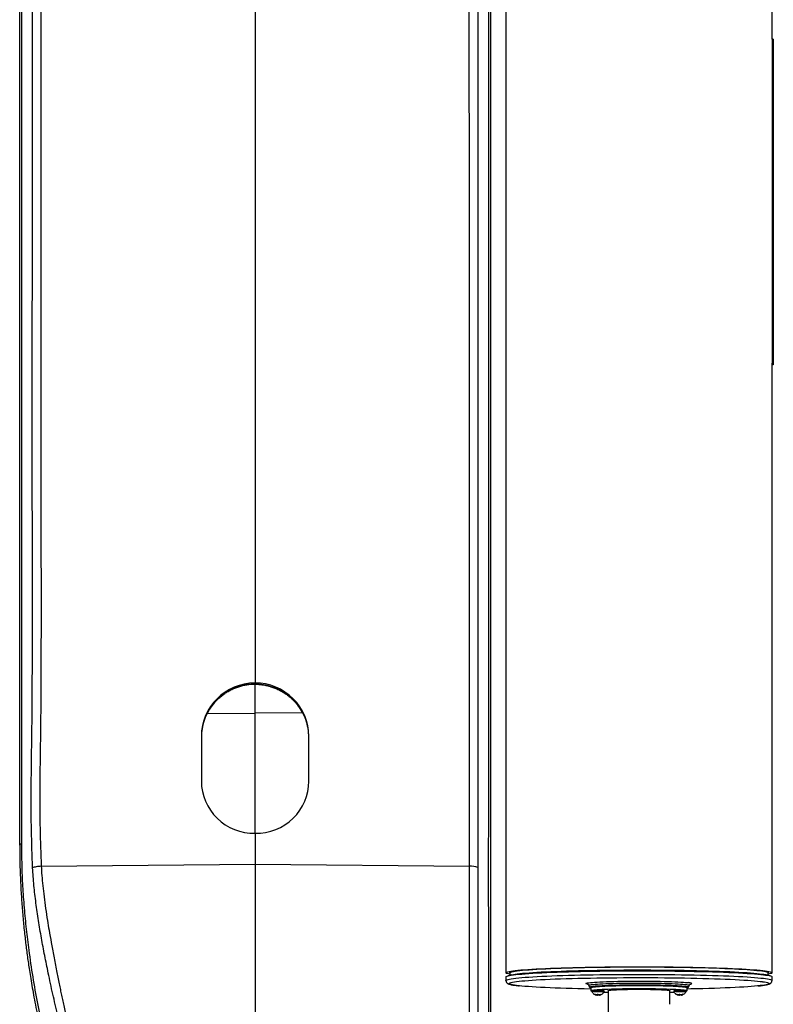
# Model space of a CAD drawing. Extents: x 0 to 8410, y 0 to 5940.
# Tile 39 of 161: x 893 to 1629, y 2950 to 3912. Entities that reach past the tile are written whole.
import ezdxf

# ---------------------------------------------------------------- set-up
doc = ezdxf.new("R2010")
doc.units = 0
doc.header["$LTSCALE"] = 10
doc.layers.get('0').update_dxf_attribs({"linetype": 'CONTINUOUS'})

msp = doc.modelspace()

# ---------------------------------------------------------------- linework, layer by layer
at = {"color": 7, "linetype": 'CONTINUOUS'}
for p, q in [((1367.648026, 4008.630564), (1367.648026, 2980.701496)), ((1627.648016, 3892.463734), (1627.648016, 4008.630564)), ((1122.648021, 3951.299002), (1122.648021, 3263.884594)), ((1628.648003, 3892.463734), (1627.648016, 3892.463734)), ((1627.648016, 3892.463734), (1627.648016, 3577.79174)), ((1628.648003, 3892.463734), (1628.648003, 3577.79174)), ((1628.848036, 3888.445904), (1628.648003, 3888.445904)), ((1628.848036, 3886.921694), (1628.648003, 3886.921694)), ((1628.848036, 3886.921694), (1628.848036, 3888.445904)), ((1628.848036, 3886.921694), (1628.848036, 3732.082893)), ((1628.873011, 3853.227426), (1628.848036, 3853.227426)), ((1628.848036, 3815.838625), (1628.873011, 3815.838625)), ((1628.873011, 3811.632921), (1628.848036, 3811.632921)), ((1628.848036, 3732.082893), (1628.648003, 3732.082893)), ((1628.848036, 3731.991817), (1628.648003, 3731.991817)), ((1628.848036, 3732.082893), (1628.848036, 3731.991817)), ((1628.848036, 3724.122812), (1628.848036, 3731.991817)), ((1628.848036, 3721.277286), (1628.848036, 3724.122812)), ((1628.848036, 3721.102287), (1628.648003, 3721.102287)), ((1628.848036, 3716.678907), (1628.648003, 3716.678907)), ((1628.848036, 3714.514067), (1628.648003, 3714.514067)), ((1628.848036, 3716.678907), (1628.848036, 3721.102287)), ((1628.848036, 3714.514067), (1628.848036, 3716.678907)), ((1628.848036, 3711.551716), (1628.848036, 3714.514067)), ((1628.848036, 3707.464983), (1628.648003, 3707.464983)), ((1628.848036, 3700.261165), (1628.648003, 3700.261165)), ((1628.848036, 3684.051563), (1628.848036, 3700.261165)), ((1628.848036, 3699.772646), (1628.873011, 3699.772646)), ((1628.848036, 3684.051563), (1628.648003, 3684.051563)), ((1628.848036, 3683.011343), (1628.848036, 3684.051563)), ((1628.848036, 3683.011343), (1628.648003, 3683.011343)), ((1628.848036, 3680.01013), (1628.648003, 3680.01013)), ((1628.873011, 3679.512073), (1628.648003, 3679.512073)), ((1628.848036, 3679.824163), (1628.848036, 3680.01013)), ((1628.848036, 3671.545793), (1628.648003, 3671.545793)), ((1628.848036, 3660.36277), (1628.648003, 3660.36277)), ((1628.873011, 3658.006956), (1628.648003, 3658.006956)), ((1628.848036, 3658.145239), (1628.848036, 3660.36277)), ((1628.848036, 3649.51091), (1628.648003, 3649.51091)), ((1628.848036, 3640.321066), (1628.648003, 3640.321066)), ((1628.648003, 3640.317013), (1628.873011, 3640.317013)), ((1628.848036, 3638.462593), (1628.648003, 3638.462593)), ((1628.848036, 3638.462593), (1628.848036, 3640.146067)), ((1628.848036, 3631.152441), (1628.848036, 3638.462593)), ((1628.848036, 3631.152441), (1628.648003, 3631.152441)), ((1628.848036, 3589.088966), (1628.848036, 3631.152441)), ((1628.848036, 3589.088966), (1628.648003, 3589.088966)), ((1628.848036, 3585.76112), (1628.848036, 3589.088966)), ((1628.648003, 3577.79174), (1627.648016, 3577.79174)), ((1627.648016, 3577.79174), (1627.648016, 3576.081087)), ((1628.848036, 3585.76112), (1628.648003, 3585.76112)), ((1628.848036, 3578.47028), (1628.648003, 3578.47028)), ((1628.648003, 3578.449537), (1628.873011, 3578.449537)), ((1628.648003, 3577.79174), (1628.648003, 3574.370672)), ((1627.648016, 2980.701496), (1627.648016, 3576.081087)), ((1628.648003, 3574.370672), (1627.648016, 3574.370672)), ((1122.648021, 3262.677361), (1122.648021, 3262.878825)), ((1122.648021, 3262.78608), (1122.648021, 3262.878825)), ((1122.648021, 3234.187891), (1122.648021, 3262.467791)), ((1122.648021, 3116.959264), (1122.648021, 3234.187891)), ((1070.148023, 3211.906483), (1070.148023, 3167.828848)), ((1175.148019, 3167.828848), (1175.148019, 3211.906483)), ((1122.648021, 3116.959264), (1122.648021, 3086.922337)), ((892.648017, 3105.402638), (892.762741, 3105.611731)), ((1122.648021, 3086.922337), (1122.648021, 2878.093054)), ((1367.648026, 2976.700832), (1367.648026, 2973.209311)), ((1373.244544, 2978.685905), (1369.549399, 2977.71125)), ((1371.398022, 2980.701496), (1371.398022, 2978.198816)), ((1625.746628, 2977.71125), (1622.051498, 2978.685905)), ((1623.898049, 2978.198816), (1623.898049, 2980.701496)), ((1627.648016, 2973.209311), (1627.648016, 2976.700832)), ((1448.599001, 2968.436171), (1449.389567, 2966.745784)), ((1450.64803, 2966.216614), (1450.64803, 2963.219692)), ((1451.648017, 2963.219692), (1451.648017, 2962.220718)), ((1463.648012, 2962.220718), (1463.648012, 2963.219692)), ((1467.64802, 2963.443925), (1467.64802, 2940.921952)), ((1527.648022, 2949.911048), (1527.648022, 2963.443925)), ((1531.64803, 2963.219692), (1531.64803, 2962.220718)), ((1543.648025, 2962.220718), (1543.648025, 2963.219692)), ((1544.648012, 2963.219692), (1544.648012, 2966.216614)), ((1545.906474, 2966.745784), (1546.697041, 2968.436171)), ((1455.382963, 2959.052135), (1455.382963, 2959.263255)), ((1459.913065, 2959.501316), (1459.913065, 2959.116151)), ((1535.382976, 2959.052135), (1535.382976, 2959.263255)), ((1539.913078, 2959.501316), (1539.913078, 2959.116151))]:
    msp.add_line(p, q, dxfattribs=at)
at = {"color": 8, "linetype": 'CONTINUOUS'}
for p, q in [((1628.848036, 3724.122812), (1628.648003, 3724.122812)), ((1628.848036, 3711.551716), (1628.648003, 3711.551716)), ((1075.994158, 3234.372188), (1122.648021, 3234.060337)), ((1169.131932, 3234.498669), (1122.648021, 3234.187891)), ((913.673004, 3084.71625), (1122.648021, 3086.922337)), ((1122.648021, 3086.922337), (1331.968596, 3084.712674)), ((1545.917442, 2966.792752), (1545.906474, 2966.745784)), ((1546.708187, 2968.483855), (1546.697279, 2968.436648))]:
    msp.add_line(p, q, dxfattribs=at)
at = {"color": 7, "linetype": 'CONTINUOUS', "flags": 128}
for points in [[(1367.648026, 2976.700832), (1367.691835, 2976.854731), (1368.042176, 2977.162172), (1368.741905, 2977.468421), (1369.789144, 2977.772643), (1371.181076, 2978.073885), (1372.913947, 2978.371431), (1374.983063, 2978.664448), (1377.382865, 2978.952219), (1380.106887, 2979.23391), (1383.147766, 2979.508807), (1386.497309, 2979.776074), (1390.146514, 2980.034997), (1394.085517, 2980.285098), (1398.303708, 2980.525424), (1402.789732, 2980.755498), (1407.53146, 2980.974604), (1412.516137, 2981.182148), (1417.730292, 2981.377651), (1423.159917, 2981.560518), (1428.790321, 2981.730391), (1434.606364, 2981.886556), (1440.592369, 2982.028891), (1446.732184, 2982.156684), (1453.009238, 2982.269933), (1459.406634, 2982.368042), (1465.907147, 2982.451011), (1472.493222, 2982.518365), (1479.147097, 2982.570102), (1485.850861, 2982.605984), (1492.586394, 2982.626011), (1499.335607, 2982.629945), (1506.08026, 2982.618024), (1512.802174, 2982.59001), (1519.483259, 2982.54626), (1526.105454, 2982.486655), (1532.650938, 2982.411434), (1539.102068, 2982.320954), (1545.441439, 2982.215216), (1551.651975, 2982.094576), (1557.716926, 2981.959512), (1563.619932, 2981.810142), (1569.345077, 2981.647064), (1574.876984, 2981.470754), (1580.200663, 2981.281449), (1585.301807, 2981.079866), (1590.166619, 2980.866362), (1594.782045, 2980.641772), (1599.135628, 2980.406453), (1603.215595, 2980.161239), (1607.010981, 2979.906608), (1610.511532, 2979.643394), (1613.707831, 2979.372193), (1616.591265, 2979.093839), (1619.154026, 2978.809048), (1621.38926, 2978.518535), (1623.290857, 2978.223135), (1624.85381, 2977.923681), (1626.073798, 2977.62077), (1626.947602, 2977.315595), (1627.472778, 2977.008631), (1627.648016, 2976.700832)], [(1371.398022, 2979.287555), (1370.104944, 2979.554107), (1368.971234, 2979.857613), (1368.184408, 2980.163385), (1367.746597, 2980.470588), (1367.658978, 2980.778505), (1367.921775, 2981.086065), (1368.534302, 2981.392671), (1369.494905, 2981.69749), (1370.800962, 2981.999447), (1372.449001, 2982.298066), (1374.434551, 2982.592275), (1376.752248, 2982.881476), (1379.395863, 2983.164718), (1382.358273, 2983.441402), (1385.631462, 2983.710577), (1389.206668, 2983.971764), (1393.074175, 2984.22413), (1397.223612, 2984.46696), (1401.643773, 2984.699537), (1406.322738, 2984.921505), (1411.247899, 2985.132028), (1416.405996, 2985.330631), (1421.78311, 2985.516717), (1427.364727, 2985.689809), (1433.135798, 2985.84943), (1439.080795, 2985.995223), (1445.183715, 2986.126711), (1451.428016, 2986.243655), (1457.796951, 2986.345579), (1464.273324, 2986.432363), (1470.83964, 2986.503651), (1477.478256, 2986.559321), (1484.171232, 2986.599137), (1490.900537, 2986.623098), (1497.648021, 2986.631085)], [(1371.398022, 2980.701496), (1371.44201, 2980.853488), (1371.793767, 2981.157114), (1372.496312, 2981.459429), (1373.547664, 2981.759598), (1374.944916, 2982.056906), (1376.684149, 2982.350399), (1378.760537, 2982.639243), (1381.168296, 2982.922723), (1383.900692, 2983.200003), (1386.950126, 2983.47037), (1390.308102, 2983.732988), (1393.965264, 2983.987142), (1397.91139, 2984.232117), (1402.135482, 2984.467317), (1406.625827, 2984.692027), (1411.369851, 2984.905531), (1416.354319, 2985.107352), (1421.565404, 2985.296895), (1426.988532, 2985.473682), (1432.608595, 2985.637118), (1438.409945, 2985.786726), (1444.376399, 2985.922267), (1450.491329, 2986.043264), (1456.737687, 2986.14936), (1463.098069, 2986.240198), (1469.554742, 2986.315657), (1476.089736, 2986.375501), (1482.684811, 2986.419489), (1489.32158, 2986.447503), (1495.981564, 2986.459543), (1502.646198, 2986.45549), (1509.296914, 2986.435463), (1515.915146, 2986.399462), (1522.482445, 2986.347486), (1528.980544, 2986.279895), (1535.391321, 2986.196687), (1541.696896, 2986.09822), (1547.879686, 2985.984613), (1553.922495, 2985.856344), (1559.808423, 2985.713651), (1565.521141, 2985.557129), (1571.044644, 2985.386898), (1576.363614, 2985.203673), (1581.463178, 2985.007932), (1586.329123, 2984.80015), (1590.947887, 2984.581043), (1595.306625, 2984.350969), (1599.393179, 2984.110882), (1603.196134, 2983.861138), (1606.704911, 2983.602692), (1609.909733, 2983.33614), (1612.801661, 2983.062198), (1615.372648, 2982.781698), (1617.615482, 2982.495477), (1619.523963, 2982.204129), (1621.092757, 2981.908609), (1622.317483, 2981.609871), (1623.194774, 2981.30839), (1623.722097, 2981.00536), (1623.898049, 2980.701496), (1623.898049, 2980.701496)], [(1373.244544, 2978.685905), (1373.547664, 2978.762676), (1374.944916, 2979.059984), (1376.684149, 2979.353477), (1378.760537, 2979.642321), (1381.168296, 2979.925801), (1383.900692, 2980.203201), (1386.950126, 2980.473449), (1390.308102, 2980.736067), (1393.965264, 2980.990221), (1397.91139, 2981.235315), (1402.135482, 2981.470396), (1406.625827, 2981.695105), (1411.369851, 2981.908609), (1416.354319, 2982.110431), (1421.565404, 2982.300093), (1426.988532, 2982.476761), (1432.608595, 2982.640197), (1438.409945, 2982.789924), (1444.376399, 2982.925464), (1450.491329, 2983.046343), (1456.737687, 2983.152439), (1463.098069, 2983.243396), (1469.554742, 2983.318736), (1476.089736, 2983.378579), (1482.684811, 2983.422567), (1489.32158, 2983.450581), (1495.981564, 2983.462622), (1502.646198, 2983.458688), (1509.296914, 2983.43866), (1515.915146, 2983.40254), (1522.482445, 2983.350684), (1528.980544, 2983.282973), (1535.391321, 2983.199765), (1541.696896, 2983.101298), (1547.879686, 2982.987692), (1553.922495, 2982.859423), (1559.808423, 2982.716848), (1565.521141, 2982.560207), (1571.044644, 2982.390096), (1576.363614, 2982.206871), (1581.463178, 2982.011129), (1586.329123, 2981.803347), (1590.947887, 2981.584122), (1595.306625, 2981.354167), (1599.393179, 2981.11396), (1603.196134, 2980.864336), (1606.704911, 2980.605771), (1609.909733, 2980.339219), (1612.801661, 2980.065276), (1615.372648, 2979.784777), (1617.615482, 2979.498555), (1619.523963, 2979.207208), (1621.092757, 2978.911807), (1622.051498, 2978.685905)], [(1497.648021, 2986.631085), (1504.395505, 2986.623098), (1511.12481, 2986.599137), (1517.817786, 2986.559321), (1524.456402, 2986.503651), (1531.022718, 2986.432363), (1537.49909, 2986.345579), (1543.868025, 2986.243655), (1550.112327, 2986.126711), (1556.215247, 2985.995223), (1562.160244, 2985.84943), (1567.931315, 2985.689809), (1573.512932, 2985.516717), (1578.890046, 2985.330631), (1584.048142, 2985.132028), (1588.973304, 2984.921505), (1593.652269, 2984.699537), (1598.07243, 2984.46696), (1602.221867, 2984.22413), (1606.089374, 2983.971764), (1609.66458, 2983.710577), (1612.937769, 2983.441402), (1615.900179, 2983.164718), (1618.543794, 2982.881476), (1620.861491, 2982.592275), (1622.847041, 2982.298066), (1624.49505, 2981.999447), (1625.801166, 2981.69749), (1626.761755, 2981.392671), (1627.374252, 2981.086065), (1627.637049, 2980.778505), (1627.54943, 2980.470588), (1627.111634, 2980.163385), (1626.324793, 2979.857613), (1625.191113, 2979.554107), (1623.898049, 2979.287555)], [(1377.915611, 2972.143938), (1378.054281, 2972.1617), (1380.476346, 2972.446849), (1383.224984, 2972.725798), (1386.292537, 2972.997715), (1389.670452, 2973.261883), (1393.34931, 2973.517587), (1397.31889, 2973.763992), (1401.568105, 2974.000623), (1406.085094, 2974.226643), (1410.85728, 2974.441459), (1415.871402, 2974.644472), (1421.113422, 2974.835088), (1426.568767, 2975.012948), (1432.222208, 2975.177337), (1438.058039, 2975.327899), (1444.059929, 2975.464274), (1450.211188, 2975.585868), (1456.49465, 2975.692679), (1462.892821, 2975.783994), (1469.387849, 2975.85993), (1475.961676, 2975.920131), (1482.595911, 2975.964357), (1489.272138, 2975.99261), (1495.97167, 2976.00465), (1502.675881, 2976.000597), (1509.366115, 2975.98045), (1516.023656, 2975.944211), (1522.629967, 2975.891997), (1529.166689, 2975.823929), (1535.615524, 2975.740244), (1541.958561, 2975.641181), (1548.178097, 2975.526978), (1554.256787, 2975.397875), (1560.177704, 2975.254347), (1565.924337, 2975.096871), (1571.480682, 2974.925687), (1576.831212, 2974.741389), (1581.961086, 2974.544455), (1586.855938, 2974.335481), (1591.50215, 2974.114944), (1595.886787, 2973.883559), (1599.9976, 2973.642041), (1603.823146, 2973.390867), (1607.352784, 2973.130872), (1610.57665, 2972.862651), (1613.485744, 2972.587158), (1616.071989, 2972.30499), (1618.159016, 2972.040345)], [(1451.366802, 2971.271445), (1452.1104, 2971.336414), (1454.30099, 2971.504142), (1456.787696, 2971.663048), (1459.55353, 2971.81194), (1462.579569, 2971.949984), (1465.845158, 2972.076108), (1469.328006, 2972.189595), (1473.004302, 2972.289492), (1476.84892, 2972.375204), (1480.835637, 2972.446133), (1484.937211, 2972.501923), (1489.1256, 2972.541978), (1493.372192, 2972.566058), (1497.648021, 2972.574164), (1501.923849, 2972.566058), (1506.170442, 2972.541978), (1510.358831, 2972.501923), (1514.460405, 2972.446133), (1518.447121, 2972.375204), (1522.29174, 2972.289492), (1525.968035, 2972.189595), (1529.450884, 2972.076108), (1532.716473, 2971.949984), (1535.742512, 2971.81194), (1538.508346, 2971.663048), (1540.995052, 2971.504142), (1543.185642, 2971.336414), (1545.065155, 2971.161057), (1546.072175, 2971.048643)], [(1450.64803, 2964.830925), (1450.211188, 2964.838912), (1444.059929, 2964.960505), (1438.058039, 2965.096881), (1432.222208, 2965.247442), (1426.568767, 2965.411832), (1421.113422, 2965.589692), (1415.871402, 2965.780308), (1410.85728, 2965.983321), (1406.085094, 2966.198136), (1401.568105, 2966.424157), (1397.31889, 2966.660787), (1393.34931, 2966.907193), (1389.670452, 2967.162897), (1386.292537, 2967.427065), (1383.224984, 2967.698981), (1380.966684, 2967.92524)], [(1450.562825, 2966.450383), (1450.678816, 2966.494729), (1451.376905, 2966.677834), (1452.417543, 2966.857602), (1453.793069, 2967.032601), (1455.493292, 2967.201521), (1457.505604, 2967.363169), (1459.815135, 2967.516233), (1462.404748, 2967.65988), (1465.255281, 2967.79268), (1468.345632, 2967.913796), (1471.652945, 2968.022515), (1475.152721, 2968.117763), (1478.819033, 2968.198826), (1482.62476, 2968.265344), (1486.541709, 2968.316724), (1490.540882, 2968.352486), (1494.592687, 2968.372394), (1498.667081, 2968.376448), (1502.733966, 2968.364407), (1506.76318, 2968.336512), (1510.724922, 2968.293001), (1514.589836, 2968.233992), (1518.329313, 2968.160083), (1521.915665, 2968.071749), (1525.322368, 2967.969825), (1528.524181, 2967.854788), (1531.497379, 2967.727591), (1534.219971, 2967.589309), (1536.671808, 2967.440893), (1538.834711, 2967.283298), (1540.692707, 2967.117836), (1542.231997, 2966.945698), (1543.441226, 2966.768195), (1544.311395, 2966.586639), (1544.736704, 2966.448953)], [(1450.64803, 2966.216614), (1450.826874, 2966.403415), (1451.362064, 2966.588785), (1452.249517, 2966.771414), (1453.482469, 2966.949751), (1455.051561, 2967.122604), (1456.944814, 2967.288424), (1459.147861, 2967.446138), (1461.643925, 2967.594554), (1464.413991, 2967.732479), (1467.436989, 2967.858841), (1470.689943, 2967.972686), (1474.148025, 2968.073179), (1477.784952, 2968.159487), (1481.573065, 2968.231012), (1485.483518, 2968.287279), (1489.486565, 2968.32781), (1493.551692, 2968.352248), (1497.648021, 2968.360354), (1501.74435, 2968.352248), (1505.809476, 2968.32781), (1509.812524, 2968.287279), (1513.722976, 2968.231012), (1517.51109, 2968.159487), (1521.148016, 2968.073179), (1524.606099, 2967.972686), (1527.859052, 2967.858841), (1530.882051, 2967.732479), (1533.652117, 2967.594554), (1536.148181, 2967.446138), (1538.351228, 2967.288424), (1540.24448, 2967.122604), (1541.813573, 2966.949751), (1543.046524, 2966.771414), (1543.933978, 2966.588785), (1544.469168, 2966.403415), (1544.648012, 2966.216614)], [(1450.64803, 2963.219692), (1450.826874, 2963.406493), (1451.362064, 2963.591983), (1452.249517, 2963.774492), (1453.482469, 2963.952948), (1455.051561, 2964.125683), (1456.944814, 2964.291622), (1459.147861, 2964.449336), (1461.643925, 2964.597632), (1464.413991, 2964.735557), (1467.436989, 2964.861919), (1470.689943, 2964.975764), (1474.148025, 2965.076258), (1477.784952, 2965.162565), (1481.573065, 2965.23421), (1485.483518, 2965.290477), (1489.486565, 2965.330889), (1493.551692, 2965.355326), (1497.648021, 2965.363433), (1501.74435, 2965.355326), (1505.809476, 2965.330889), (1509.812524, 2965.290477), (1513.722976, 2965.23421), (1517.51109, 2965.162565), (1521.148016, 2965.076258), (1524.606099, 2964.975764), (1527.859052, 2964.861919), (1530.882051, 2964.735557), (1533.652117, 2964.597632), (1536.148181, 2964.449336), (1538.351228, 2964.291622), (1540.24448, 2964.125683), (1541.813573, 2963.952948), (1543.046524, 2963.774492), (1543.933978, 2963.591983), (1544.469168, 2963.406493), (1544.648012, 2963.219692), (1544.469168, 2963.032891), (1543.933978, 2962.847401), (1543.679585, 2962.786724)], [(1453.922977, 2962.435295), (1455.209752, 2962.470819), (1456.649741, 2962.490608), (1458.152434, 2962.493469), (1459.623446, 2962.479164), (1460.970333, 2962.448646), (1462.108453, 2962.403824), (1462.966343, 2962.347438), (1463.490029, 2962.283065), (1463.646641, 2962.214877), (1463.646015, 2962.213685)], [(1467.248013, 2963.219692), (1467.426231, 2963.369657), (1467.958769, 2963.517715), (1468.839368, 2963.662435), (1470.057716, 2963.80191), (1471.599569, 2963.93459), (1473.446807, 2964.058806), (1475.577762, 2964.173247), (1477.967491, 2964.276482), (1480.58792, 2964.36732), (1483.408412, 2964.444806), (1486.395826, 2964.507868), (1489.515146, 2964.55579), (1492.729863, 2964.588096), (1496.002188, 2964.604308), (1499.293854, 2964.604308), (1502.566179, 2964.588096), (1505.780896, 2964.55579), (1508.900216, 2964.507868), (1511.88763, 2964.444806), (1514.708122, 2964.36732), (1517.328551, 2964.276482), (1519.71828, 2964.173247), (1521.849235, 2964.058806), (1523.696473, 2963.93459), (1525.238325, 2963.80191), (1526.456674, 2963.662435), (1527.337273, 2963.517715), (1527.869811, 2963.369657), (1528.048029, 2963.219692), (1527.869811, 2963.069727), (1527.648022, 2962.995459)], [(1467.64802, 2962.995459), (1467.426231, 2963.069727), (1467.248013, 2963.219692)], [(1533.92299, 2962.435295), (1535.209765, 2962.470819), (1536.649724, 2962.490608), (1538.152447, 2962.493469), (1539.623459, 2962.479164), (1540.970346, 2962.448646), (1542.108467, 2962.403824), (1542.966326, 2962.347438), (1543.490043, 2962.283065), (1543.646654, 2962.214877), (1543.646028, 2962.213685)], [(1613.945504, 2967.884828), (1613.485744, 2967.837622), (1610.57665, 2967.562129), (1607.352784, 2967.293908), (1603.823146, 2967.033913), (1599.9976, 2966.782739), (1595.886787, 2966.541221), (1591.50215, 2966.309835), (1586.855938, 2966.089298), (1581.961086, 2965.880324), (1576.831212, 2965.68339), (1571.480682, 2965.499093), (1565.924337, 2965.327908), (1560.177704, 2965.170433), (1554.256787, 2965.026905), (1548.178097, 2964.89792), (1544.648012, 2964.830925)]]:
    msp.add_lwpolyline(points, dxfattribs=at)
at = {"color": 8, "linetype": 'CONTINUOUS', "flags": 128}
for points in [[(1367.648026, 2973.209669), (1367.691835, 2973.363211), (1368.042176, 2973.670651), (1368.741905, 2973.9769), (1369.789144, 2974.281003), (1371.181076, 2974.582245), (1372.913947, 2974.879791), (1374.983063, 2975.172927), (1377.382865, 2975.460698), (1380.106887, 2975.74239), (1383.147766, 2976.017167), (1386.497309, 2976.284553), (1390.146514, 2976.543476), (1394.085517, 2976.793458), (1398.303708, 2977.033903), (1402.789732, 2977.263858), (1407.53146, 2977.482964), (1412.516137, 2977.690627), (1417.730292, 2977.88613), (1423.159917, 2978.068997), (1428.790321, 2978.238751), (1434.606364, 2978.395035), (1440.592369, 2978.537251), (1446.732184, 2978.665163), (1453.009238, 2978.778412), (1459.406634, 2978.876521), (1465.907147, 2978.959491), (1472.493222, 2979.026844), (1479.147097, 2979.078581), (1485.850861, 2979.114463), (1492.586394, 2979.134371), (1499.335607, 2979.138424), (1506.08026, 2979.126384), (1512.802174, 2979.098489), (1519.483259, 2979.05462), (1526.105454, 2978.995134), (1532.650938, 2978.919913), (1539.102068, 2978.829314), (1545.441439, 2978.723575), (1551.651975, 2978.603055), (1557.716926, 2978.467872), (1563.619932, 2978.318621), (1569.345077, 2978.155543), (1574.876984, 2977.979113), (1580.200663, 2977.789928), (1585.301807, 2977.588226), (1590.166619, 2977.374842), (1594.782045, 2977.150251), (1599.135628, 2976.914932), (1603.215595, 2976.669719), (1607.010981, 2976.415088), (1610.511532, 2976.151873), (1613.707831, 2975.880672), (1616.591265, 2975.602319), (1619.154026, 2975.317528), (1621.38926, 2975.027015), (1623.290857, 2974.731614), (1624.85381, 2974.432041), (1626.073798, 2974.129249), (1626.947602, 2973.823954), (1627.472778, 2973.516991), (1627.648016, 2973.209311)], [(1380.966684, 2967.92524), (1380.476346, 2967.977931), (1378.054281, 2968.263079), (1375.965556, 2968.553712), (1374.215981, 2968.848993), (1372.810444, 2969.14797), (1371.752834, 2969.449927), (1371.046116, 2969.754149), (1370.692273, 2970.059444), (1370.692273, 2970.365335), (1371.046116, 2970.67075), (1371.752834, 2970.974852), (1372.810444, 2971.27681), (1374.215981, 2971.575906), (1375.965556, 2971.871068), (1377.915611, 2972.143938)], [(1618.159016, 2972.040345), (1618.328174, 2972.01698), (1620.24798, 2971.723964), (1621.826103, 2971.426775), (1623.058101, 2971.126129), (1623.940548, 2970.82298), (1624.471029, 2970.518162), (1624.647995, 2970.21239)], [(1447.679361, 2969.593455), (1447.454175, 2969.632675), (1446.57596, 2969.823648), (1446.046611, 2970.017363), (1445.869764, 2970.21239), (1446.046611, 2970.407416), (1446.57596, 2970.601131), (1447.454175, 2970.792224), (1448.675265, 2970.979263), (1450.230887, 2971.161057), (1451.366802, 2971.271445)], [(1448.598286, 2968.437721), (1448.587855, 2968.483855), (1448.764583, 2968.673636), (1449.293544, 2968.861987), (1450.170865, 2969.047715), (1451.390287, 2969.229271), (1452.942988, 2969.405581), (1454.817792, 2969.575216), (1457.0012, 2969.736983), (1459.477445, 2969.88969), (1462.228736, 2970.032265), (1465.235194, 2970.163633), (1468.475213, 2970.282962), (1471.925428, 2970.389416), (1475.560954, 2970.482041), (1479.355624, 2970.560242), (1483.28208, 2970.623543), (1487.312069, 2970.671346), (1491.416504, 2970.703532), (1495.565852, 2970.719625), (1499.73019, 2970.719625), (1503.879537, 2970.703532), (1507.983973, 2970.671346), (1512.013962, 2970.623543), (1515.940418, 2970.560242), (1519.735088, 2970.482041), (1523.370614, 2970.389416), (1526.820829, 2970.282962), (1530.060848, 2970.163633), (1533.067306, 2970.032265), (1535.818597, 2969.88969), (1538.294842, 2969.736983), (1540.47825, 2969.575216), (1542.353054, 2969.405581), (1543.905755, 2969.229271), (1545.125177, 2969.047715), (1546.002498, 2968.861987), (1546.531459, 2968.673636), (1546.708187, 2968.483855), (1546.708187, 2968.483855)], [(1449.389567, 2966.745784), (1449.423304, 2966.887523), (1449.780335, 2967.076232), (1450.491776, 2967.262914), (1451.552322, 2967.446019), (1452.954163, 2967.624356), (1454.6869, 2967.796494), (1456.737717, 2967.961242), (1459.091415, 2968.117287), (1461.73056, 2968.263676), (1464.635631, 2968.398978), (1467.78511, 2968.522479), (1471.155693, 2968.633224), (1474.722406, 2968.730261), (1478.458872, 2968.812992), (1482.337376, 2968.880703), (1486.329248, 2968.933036), (1490.404924, 2968.969514), (1494.534244, 2968.989899), (1498.686602, 2968.993952), (1502.831271, 2968.981673), (1506.937554, 2968.953301), (1510.975053, 2968.908836), (1514.913907, 2968.848755), (1518.724909, 2968.773414), (1522.379895, 2968.683531), (1525.851747, 2968.579461), (1529.114803, 2968.462278), (1532.144895, 2968.332698), (1534.91958, 2968.191792), (1537.418296, 2968.040397), (1539.622595, 2967.879941), (1541.516116, 2967.71126), (1543.08485, 2967.535903), (1544.317206, 2967.354943), (1545.204034, 2967.16993), (1545.738747, 2966.982056), (1545.917442, 2966.792752), (1545.917442, 2966.792752)], [(1450.64803, 2965.949466), (1450.328489, 2966.12363), (1450.328489, 2966.309478), (1450.562825, 2966.450383)], [(1545.011421, 2966.216614), (1544.836094, 2966.030886), (1544.648012, 2965.949466)], [(1544.736704, 2966.448953), (1544.836094, 2966.402222), (1545.011421, 2966.216614)], [(1624.647995, 2970.21239), (1624.471029, 2969.906737), (1623.940548, 2969.6018), (1623.058101, 2969.298651), (1621.826103, 2968.998005), (1620.24798, 2968.700816), (1618.328174, 2968.4078), (1616.071989, 2968.11979), (1613.945504, 2967.884828)]]:
    msp.add_lwpolyline(points, dxfattribs=at)
at = {"color": 8, "linetype": 'CONTINUOUS'}
for centre, radius, start, end in [((1332.626914, 3057.238215), 27.482345, 73.73748151, 91.372607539), ((1546.179032, 2964.33267), 6.716823, 61.089049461, 90.911544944), ((1548.11222, 2971.607421), 1.916471, 271.134718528, 313.287968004)]:
    msp.add_arc(centre, radius, start, end, dxfattribs=at)
at = {"color": 7, "linetype": 'CONTINUOUS'}
for centre, radius, start, end in [((1451.8006, 2964.465783), 1.697398, 227.23275746, 265.991084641), ((1453.478296, 2955.981875), 7.465649, 86.585228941, 104.191289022), ((1453.442202, 2955.599177), 6.853004, 85.977087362, 105.16019331), ((1457.564001, 2907.966521), 55.587121, 83.716388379, 93.755631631), ((1533.478268, 2955.982311), 7.465216, 86.584714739, 104.191803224), ((1533.442177, 2955.599568), 6.852616, 85.976540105, 105.160740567), ((1537.564005, 2907.966122), 55.587519, 83.716424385, 93.755595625), ((1482.53201, 3358.600371), 397.309783, 267.228119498, 267.853087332), ((1512.949898, 3354.018789), 392.724454, 272.144855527, 272.791081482)]:
    msp.add_arc(centre, radius, start, end, dxfattribs=at)
for centre, major_axis, ratio, start_param, end_param in [((1122.648021, 3212.46071), (51.055457, 12.518987), 0.9769730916, 1.3356698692, 2.9064661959), ((1122.648021, 3212.46071), (51.055457, -12.518987), 0.9769730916, 0.2351264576, 1.8059227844), ((1122.648021, 3211.454921), (50.817292, 13.50261), 0.9765020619, 2.5692206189, 2.8877254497), ((1122.648021, 3211.253486), (50.817292, -13.50261), 0.9765020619, 0.2538672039, 0.5989243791), ((1122.648021, 3168.383118), (51.055457, 12.518987), 0.9769730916, 2.9064661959, 4.4772625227), ((1122.648021, 3168.383118), (51.055457, -12.518987), 0.9769730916, 4.947515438, 6.5183117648)]:
    msp.add_ellipse(centre, major_axis=major_axis, ratio=ratio, start_param=start_param, end_param=end_param, dxfattribs=at)
at = {"color": 8, "linetype": 'CONTINUOUS'}
for centre, major_axis, start_param, end_param in [((1122.648021, 3211.454921), (50.817292, 13.50261), 1.3169291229, 2.5692206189), ((1122.648021, 3211.253486), (50.817292, -13.50261), 0.5989243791, 1.8246635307)]:
    msp.add_ellipse(centre, major_axis=major_axis, ratio=0.9765020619, start_param=start_param, end_param=end_param, dxfattribs=at)
for points, knots in [([(1350.825762, 2859.31008), (1350.826807, 2867.106315), (1350.828896, 2882.699158), (1350.823327, 2906.166514), (1350.822072, 2929.788759), (1350.822933, 2953.604223), (1350.820357, 2977.580019), (1350.814499, 3001.699343), (1350.806116, 3025.829862), (1350.797953, 3049.239561), (1350.788871, 3071.883711), (1350.789186, 3097.761128), (1350.809894, 3127.735878), (1350.829231, 3173.348278), (1350.826697, 3296.994022), (1350.802372, 3588.472302), (1350.898256, 3858.618264), (1350.816524, 4054.903465), (1350.802493, 4077.285764), (1350.816924, 4103.40535), (1350.835513, 4119.073621), (1350.823442, 4131.171026), (1350.816049, 4139.59438), (1350.823914, 4145.098009), (1350.817138, 4151.127716), (1350.820585, 4157.556093), (1350.81836, 4163.718941), (1350.820201, 4169.498999), (1350.820402, 4174.869014), (1350.819584, 4179.791716), (1350.819255, 4184.273292), (1350.819252, 4188.234238), (1350.819237, 4191.657699), (1350.819029, 4194.526787), (1350.819074, 4196.828826), (1350.819464, 4198.527966), (1350.820329, 4199.561674), (1350.820281, 4200.022882), (1350.819964, 4199.943326), (1350.819906, 4199.92881)], [0, 0, 0, 0, 0.0167387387, 0.0334782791, 0.0502462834, 0.0670475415, 0.0840713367, 0.1011256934, 0.1182732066, 0.1354519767, 0.1512015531, 0.1669756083, 0.1916529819, 0.2163325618, 0.2656918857, 0.459753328, 0.8478762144, 0.8512297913, 0.8851309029, 0.8964337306, 0.9077364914, 0.9190348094, 0.9226619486, 0.9263035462, 0.9314308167, 0.9365957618, 0.9417969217, 0.947036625, 0.9521644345, 0.9573284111, 0.9625294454, 0.9677685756, 0.9729072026, 0.9780817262, 0.983293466, 0.9885441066, 0.9936772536, 0.9988463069, 1, 1, 1, 1]), ([(894.419154, 4168.156435), (894.397858, 4165.956202), (894.355259, 4161.554989), (894.324935, 4154.196428), (894.378859, 4146.207519), (894.432399, 4137.600004), (894.485359, 4128.801241), (894.514159, 4107.850317), (894.465513, 4074.754897), (894.470538, 3984.497688), (894.466981, 3854.787159), (894.471383, 3630.917586), (894.453612, 3433.699262), (894.483106, 3257.670356), (894.451207, 3182.315916), (894.480476, 3132.157831), (894.476391, 3115.417472), (894.474348, 3107.047369)], [0, 0, 0, 0, 0.0076314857, 0.0152655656, 0.0235965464, 0.0319601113, 0.0403543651, 0.0487273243, 0.0910992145, 0.1334714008, 0.3029077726, 0.4566858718, 0.7642419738, 0.8585367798, 0.952831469, 0.9764159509, 1, 1, 1, 1]), ([(905.274873, 3083.212663), (904.827774, 3095.401396), (903.933507, 3119.780709), (903.864285, 3156.388259), (904.227119, 3192.998154), (904.803022, 3229.610215), (905.267492, 3315.02429), (904.902305, 3435.230622), (905.05068, 3685.954989), (905.013053, 3875.674426), (904.984748, 4018.390705)], [0, 0, 0, 0, 0.0391273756, 0.0782606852, 0.1174080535, 0.156560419, 0.1957038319, 0.3913973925, 0.5421792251, 1, 1, 1, 1]), ([(913.35768, 4019.314339), (913.367896, 3951.520829), (913.396477, 3761.857373), (913.116833, 3511.255944), (913.640367, 3316.26639), (913.174536, 3230.945214), (912.594655, 3194.370581), (912.232244, 3157.800074), (912.308312, 3121.23463), (913.218129, 3096.888439), (913.673004, 3084.71625)], [0, 0, 0, 0, 0.2176069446, 0.60879109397, 0.80438305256, 0.84350920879, 0.88264454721, 0.92177478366, 0.96089030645, 1, 1, 1, 1]), ([(1331.968596, 3084.712674), (1331.952933, 3171.449212), (1331.92944, 3301.553998), (1331.948105, 3475.026563), (1331.951763, 3648.499249), (1331.901778, 3821.972478), (1331.90628, 3960.033648), (1331.928792, 4011.358233), (1331.932282, 4019.314815)], [0, 0, 0, 0, 0.2784171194, 0.4176256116, 0.5568342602, 0.8352511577, 0.9744598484, 1, 1, 1, 1]), ([(1340.306272, 4018.389036), (1340.303402, 4010.375777), (1340.284998, 3958.994351), (1340.281398, 3820.877542), (1340.322018, 3647.408888), (1340.318195, 3473.935876), (1340.305534, 3300.458417), (1340.316035, 3170.356363), (1340.323036, 3083.620955)], [0, 0, 0, 0, 0.0257164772, 0.1648953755, 0.4432609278, 0.5824444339, 0.7216273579, 1, 1, 1, 1]), ([(892.762741, 3105.611731), (892.82996, 3105.824748), (892.986611, 3106.321168), (893.933673, 3106.783453), (894.474348, 3107.047369)], [0, 0, 0, 0, 0.4291040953, 1, 1, 1, 1]), ([(894.474348, 3107.047369), (894.496214, 3100.108365), (894.540082, 3086.187579), (895.383628, 3065.26588), (896.875082, 3044.336283), (898.90023, 3023.472357), (901.649436, 3000.924398), (905.228682, 2976.679849), (909.885829, 2950.774267), (915.310629, 2924.920226), (919.778886, 2907.855116), (922.017729, 2899.304559)], [0, 0, 0, 0, 0.1003836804, 0.20138620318, 0.30162341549, 0.40143549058, 0.50099886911, 0.62534491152, 0.7498225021, 0.87464732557, 1, 1, 1, 1]), ([(913.673004, 3084.71625), (912.816869, 3084.654737), (911.07412, 3084.529522), (908.67847, 3084.176662), (906.624417, 3083.732878), (905.71945, 3083.384036), (905.274873, 3083.212663)], [0, 0, 0, 0, 0.24562741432, 0.49999948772, 0.75436836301, 1, 1, 1, 1]), ([(944.032391, 2878.107955), (942.400716, 2884.877713), (939.135576, 2898.424653), (934.55114, 2918.88895), (929.672178, 2939.373193), (924.986556, 2959.902275), (920.767831, 2979.294794), (917.053162, 2997.529495), (913.860448, 3014.619402), (910.984233, 3031.717524), (908.500175, 3048.836257), (906.411384, 3066.005238), (905.654513, 3077.464702), (905.274873, 3083.212663)], [0, 0, 0, 0, 0.1000203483, 0.200150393, 0.3003988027, 0.4006503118, 0.5006652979, 0.5837738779, 0.6667768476, 0.7497630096, 0.8328421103, 0.9161551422, 1, 1, 1, 1]), ([(913.673004, 3084.71625), (913.845966, 3081.706372), (914.208377, 3075.399732), (915.152662, 3065.497267), (916.406335, 3054.722275), (917.965957, 3043.358222), (919.638681, 3032.462923), (921.475865, 3021.424332), (923.51606, 3009.865323), (925.970042, 2996.63908), (928.558263, 2983.210633), (930.739889, 2972.293122), (932.37935, 2964.315836), (933.557159, 2958.667311), (934.760256, 2952.975258), (936.06108, 2946.899518), (937.350201, 2940.953902), (938.566972, 2935.40179), (939.600456, 2930.74887), (940.505426, 2926.74616), (941.275929, 2923.411387), (941.976044, 2920.491726), (942.693952, 2917.555124), (943.53288, 2914.154106), (944.536619, 2910.114481), (945.694639, 2905.474699), (946.894543, 2900.700646), (948.224005, 2895.374374), (949.553333, 2889.936962), (950.872864, 2884.40614), (951.643266, 2880.982015), (951.998254, 2879.404237)], [0, 0, 0, 0, 0.0439002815, 0.091984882, 0.1442885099, 0.2008383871, 0.257435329, 0.302867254, 0.3614991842, 0.4256431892, 0.4953086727, 0.5568662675, 0.5845592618, 0.6115291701, 0.6392022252, 0.6675783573, 0.7002026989, 0.7260429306, 0.7487361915, 0.7682808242, 0.7846765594, 0.7976531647, 0.8112034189, 0.827905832, 0.8477613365, 0.8707712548, 0.8963800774, 0.9182955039, 0.9494922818, 0.9767269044, 1, 1, 1, 1]), ([(1331.939673, 2879.701187), (1331.941688, 2888.088636), (1331.945727, 2904.905853), (1331.941122, 2930.310328), (1331.938444, 2955.890666), (1331.939997, 2981.57111), (1331.947497, 3007.372889), (1331.955502, 3033.163597), (1331.956267, 3059.011809), (1331.964471, 3076.113161), (1331.968596, 3084.712674)], [0, 0, 0, 0, 0.1231698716, 0.2469611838, 0.3707522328, 0.49567614, 0.62059981, 0.7465840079, 0.8725683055, 1, 1, 1, 1]), ([(1340.323036, 3083.620955), (1340.319828, 3076.510687), (1340.313405, 3062.275085), (1340.315857, 3040.736171), (1340.315608, 3019.061641), (1340.311699, 2997.165453), (1340.308624, 2975.070339), (1340.309123, 2952.801946), (1340.314186, 2930.501436), (1340.316391, 2906.353467), (1340.313947, 2889.734122), (1340.312591, 2880.506803)], [0, 0, 0, 0, 0.1063925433, 0.213010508, 0.3196282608, 0.4266703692, 0.5354202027, 0.6443275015, 0.7537123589, 0.8632572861, 1, 1, 1, 1])]:
    msp.add_open_spline(points, degree=3, knots=knots, dxfattribs=at)
at = {"color": 7, "linetype": 'CONTINUOUS'}
for points, knots in [([(892.648017, 3105.402638), (892.648017, 3113.759755), (892.648017, 3130.473766), (892.648017, 3214.164633), (892.648017, 3444.935842), (892.648017, 3745.115833), (892.648017, 3985.850224), (892.648017, 4078.266282), (892.648017, 4092.997637), (892.648017, 4100.363304)], [0, 0, 0, 0, 0.0252250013, 0.0504493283, 0.2522424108, 0.7211585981, 0.9556168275, 0.9778084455, 1, 1, 1, 1]), ([(1352.648025, 4100.168039), (1352.648025, 4079.818079), (1352.648025, 3991.930466), (1352.648025, 3836.503316), (1352.648025, 3633.837648), (1352.648025, 3431.241013), (1352.648025, 3286.075379), (1352.648025, 3198.631371), (1352.648025, 3168.748889), (1352.648025, 3138.853335), (1352.648025, 3108.907318), (1352.648025, 3078.859028), (1352.648025, 3051.083325), (1352.648025, 3025.554008), (1352.648025, 3002.319222), (1352.648025, 2979.025042), (1352.648025, 2957.101341), (1352.648025, 2936.58764), (1352.648025, 2917.500528), (1352.648025, 2898.457749), (1352.648025, 2879.458228), (1352.648025, 2866.811727), (1352.648025, 2860.490491)], [0, 0, 0, 0, 0.0493761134, 0.2132460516, 0.3771160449, 0.5409861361, 0.7048560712, 0.7290976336, 0.7533470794, 0.7775961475, 0.8018372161, 0.8260682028, 0.8502973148, 0.868750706, 0.8872202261, 0.9056896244, 0.9241427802, 0.9393013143, 0.9544667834, 0.9696442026, 0.9848269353, 1, 1, 1, 1]), ([(1628.848036, 3707.464983), (1628.848036, 3708.227959), (1628.848036, 3709.590739), (1628.848036, 3710.952403), (1628.848036, 3711.551716)], [0, 0, 0, 0, 0.5598678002, 1, 1, 1, 1]), ([(1628.848036, 3700.261165), (1628.848036, 3700.513162), (1628.848036, 3701.043089), (1628.848036, 3702.561715), (1628.848036, 3704.808525), (1628.848036, 3706.57821), (1628.848036, 3707.464983)], [0, 0, 0, 0, 0.212607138, 0.447094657, 0.7229441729, 1, 1, 1, 1]), ([(1628.848036, 3680.01013), (1628.848036, 3680.363302), (1628.848036, 3681.070604), (1628.848036, 3682.052362), (1628.848036, 3682.64251), (1628.848036, 3682.836344)], [0, 0, 0, 0, 0.4011037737, 0.8032936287, 1, 1, 1, 1]), ([(1628.848036, 3671.545793), (1628.848036, 3672.293838), (1628.848036, 3673.789011), (1628.848036, 3675.951692), (1628.848036, 3677.687389), (1628.848036, 3678.844289), (1628.848036, 3679.442022), (1628.848036, 3679.464503), (1628.848036, 3679.474165)], [0, 0, 0, 0, 0.1940087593, 0.3877798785, 0.581105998, 0.7332634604, 0.8853679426, 1, 1, 1, 1]), ([(1628.848036, 3660.36277), (1628.848036, 3660.651021), (1628.848036, 3661.227137), (1628.848036, 3662.42917), (1628.848036, 3664.442935), (1628.848036, 3666.776078), (1628.848036, 3669.144591), (1628.848036, 3670.74511), (1628.848036, 3671.545793)], [0, 0, 0, 0, 0.1870467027, 0.3738422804, 0.5597915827, 0.7064137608, 0.8531289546, 1, 1, 1, 1]), ([(1628.848036, 3649.51091), (1628.848036, 3650.580127), (1628.848036, 3652.71559), (1628.848036, 3655.241284), (1628.848036, 3656.863042), (1628.848036, 3657.630883), (1628.848036, 3657.989158), (1628.848036, 3657.975156), (1628.848036, 3657.970001)], [0, 0, 0, 0, 0.26407871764, 0.52742357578, 0.65929172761, 0.79104813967, 0.92307582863, 1, 1, 1, 1]), ([(1628.848036, 3640.321066), (1628.848036, 3640.434215), (1628.848036, 3640.66051), (1628.848036, 3642.092562), (1628.848036, 3644.108777), (1628.848036, 3646.70502), (1628.848036, 3648.574882), (1628.848036, 3649.51091)], [0, 0, 0, 0, 0.1864163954, 0.3728274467, 0.559551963, 0.7795174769, 1, 1, 1, 1]), ([(1628.848036, 3578.47028), (1628.848036, 3578.579749), (1628.848036, 3578.798722), (1628.848036, 3579.880801), (1628.848036, 3581.488554), (1628.848036, 3583.485436), (1628.848036, 3585.080576), (1628.848036, 3585.76112)], [0, 0, 0, 0, 0.1977282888, 0.3955204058, 0.5933497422, 0.8265084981, 1, 1, 1, 1]), ([(1072.816914, 3226.915647), (1072.977249, 3227.423176), (1073.539211, 3229.202018), (1074.81503, 3232.150652), (1076.627647, 3235.734767), (1078.735535, 3239.16718), (1081.101935, 3242.434622), (1083.7193, 3245.515401), (1086.569886, 3248.391746), (1089.637194, 3251.046134), (1092.902742, 3253.462515), (1096.346649, 3255.626859), (1099.948536, 3257.525655), (1103.686503, 3259.148126), (1107.538333, 3260.483362), (1111.480679, 3261.526599), (1115.490042, 3262.261143), (1119.222415, 3262.683809), (1121.613695, 3262.73713), (1122.648817, 3262.760212)], [0, 0, 0, 0, 0.0247116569, 0.0866120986, 0.1485060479, 0.2103911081, 0.272270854, 0.3341435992, 0.3960129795, 0.4578782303, 0.5197399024, 0.5816014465, 0.6434614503, 0.705321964, 0.7671826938, 0.8290456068, 0.8909104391, 0.952777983, 1, 1, 1, 1]), ([(1122.646612, 3262.566854), (1123.147719, 3262.559714), (1125.004759, 3262.533253), (1128.214003, 3262.268478), (1132.24341, 3261.652795), (1136.215283, 3260.727453), (1140.105413, 3259.507151), (1143.890435, 3257.996683), (1147.547673, 3256.205917), (1151.055342, 3254.14561), (1154.392177, 3251.827823), (1157.538533, 3249.266907), (1160.475362, 3246.478018), (1163.185361, 3243.477913), (1165.651107, 3240.284306), (1167.863294, 3236.918123), (1169.787623, 3233.392327), (1171.18309, 3230.413485), (1171.824291, 3228.580172), (1172.025339, 3228.005339)], [0, 0, 0, 0, 0.023360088, 0.0865695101, 0.1497838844, 0.2129896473, 0.2761868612, 0.3393768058, 0.4025599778, 0.4657370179, 0.5289110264, 0.592081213, 0.6552500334, 0.7184206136, 0.7815914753, 0.8447664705, 0.9079468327, 0.9711368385, 1, 1, 1, 1]), ([(903.4029, 3116.048505), (903.403526, 3116.044679), (903.405549, 3116.032315), (903.391069, 3116.136097), (903.38107, 3116.207768)], [0, 0, 0, 0, 0.3094116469, 1, 1, 1, 1]), ([(892.676701, 3105.61352), (892.698172, 3100.920401), (892.740912, 3091.578314), (893.125052, 3077.383883), (893.772333, 3062.707106), (894.743678, 3047.451187), (896.025875, 3032.06444), (897.317837, 3019.492089), (898.435862, 3009.896433), (899.286015, 3003.101318), (900.170832, 2996.470835), (901.117647, 2989.783927), (902.187597, 2982.648419), (903.457789, 2974.673862), (904.934692, 2965.980758), (906.630716, 2956.623759), (908.557281, 2946.656852), (910.789044, 2935.845033), (913.36728, 2924.191994), (916.314666, 2911.696192), (918.528695, 2903.116228), (919.673627, 2898.679306)], [0, 0, 0, 0, 0.068101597, 0.1355625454, 0.2061016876, 0.2801493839, 0.3556689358, 0.4279107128, 0.4613692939, 0.494042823, 0.5259372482, 0.557067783, 0.5906089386, 0.6290497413, 0.6724038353, 0.7164782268, 0.7647189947, 0.8171566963, 0.8738207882, 0.9347494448, 1, 1, 1, 1]), ([(1367.686232, 2973.210742), (1367.675529, 2973.092), (1367.634672, 2972.638756), (1367.893106, 2971.890228), (1368.315987, 2971.170094), (1368.816151, 2970.650937), (1369.344872, 2970.257291), (1369.959298, 2969.921289), (1370.808544, 2969.579095), (1371.947572, 2969.250716), (1373.517613, 2968.912314), (1375.356339, 2968.598048), (1377.532871, 2968.296586), (1379.299648, 2968.079478), (1380.438677, 2967.963846), (1380.672177, 2967.940142)], [0, 0, 0, 0, 0.0139326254, 0.0531818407, 0.0917770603, 0.1325400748, 0.179676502, 0.2393297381, 0.3226911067, 0.4561728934, 0.5820456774, 0.7159371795, 0.8433011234, 0.9678769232, 1, 1, 1, 1]), ([(1614.233693, 2967.899134), (1614.473558, 2967.922992), (1615.616897, 2968.036715), (1617.381544, 2968.248543), (1619.521068, 2968.53594), (1621.368002, 2968.837165), (1622.971146, 2969.16051), (1624.277124, 2969.508489), (1625.256424, 2969.873601), (1626.018212, 2970.293338), (1626.614409, 2970.768419), (1627.111587, 2971.356227), (1627.545882, 2972.174971), (1627.613309, 2972.857819), (1627.648016, 2973.209311)], [0, 0, 0, 0, 0.03191644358, 0.15213234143, 0.27307591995, 0.3952603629, 0.51977813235, 0.64938852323, 0.76377653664, 0.83472845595, 0.88102995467, 0.92193170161, 0.9598147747, 1, 1, 1, 1]), ([(1447.319915, 2969.733526), (1447.313338, 2969.735717), (1447.293755, 2969.742238), (1447.427131, 2969.688468), (1447.716994, 2969.526268), (1448.111201, 2969.175613), (1448.46899, 2968.774503), (1448.578819, 2968.443051), (1448.600849, 2968.376567)], [0, 0, 0, 0, 0.127397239, 0.3793060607, 0.5856901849, 0.7712789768, 0.9541220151, 1, 1, 1, 1]), ([(1449.430158, 2966.697027), (1449.436607, 2966.675214), (1449.494077, 2966.480835), (1449.742635, 2966.313722), (1450.031556, 2966.106895), (1450.281234, 2966.004385), (1450.506836, 2965.949289), (1450.572988, 2965.933134)], [0, 0, 0, 0, 0.0261793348, 0.2332849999, 0.4796684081, 0.8474280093, 1, 1, 1, 1]), ([(1451.686671, 2962.177564), (1451.712115, 2962.123179), (1451.907292, 2961.706004), (1452.436843, 2961.048678), (1453.220425, 2960.252941), (1454.062688, 2959.655239), (1454.764173, 2959.268651), (1455.191735, 2959.117033), (1455.323985, 2959.070136)], [0, 0, 0, 0, 0.036828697, 0.2825023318, 0.5108861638, 0.7217839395, 0.913945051, 1, 1, 1, 1]), ([(1460.136255, 2959.139516), (1460.300202, 2959.202603), (1460.925902, 2959.443372), (1461.848802, 2960.053101), (1462.815865, 2960.989744), (1463.394674, 2961.700166), (1463.59416, 2962.137778), (1463.612785, 2962.178637)], [0, 0, 0, 0, 0.1118331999, 0.4268071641, 0.693788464, 0.9714097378, 1, 1, 1, 1]), ([(1531.686654, 2962.177564), (1531.712098, 2962.123179), (1531.907277, 2961.705998), (1532.436858, 2961.048686), (1533.220435, 2960.252951), (1534.062675, 2959.65523), (1534.764157, 2959.268652), (1535.191719, 2959.117033), (1535.323968, 2959.070136)], [0, 0, 0, 0, 0.0368287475, 0.2825062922, 0.510890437, 0.7217835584, 0.9139449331, 1, 1, 1, 1]), ([(1540.136268, 2959.139516), (1540.300205, 2959.202604), (1540.925896, 2959.44339), (1541.848813, 2960.053089), (1542.815877, 2960.989745), (1543.394687, 2961.700165), (1543.594173, 2962.137778), (1543.612798, 2962.178637)], [0, 0, 0, 0, 0.1118273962, 0.4268068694, 0.6937883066, 0.9714097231, 1, 1, 1, 1]), ([(1544.744154, 2965.939929), (1544.816201, 2965.957451), (1545.044181, 2966.012897), (1545.307989, 2966.154908), (1545.651585, 2966.312695), (1545.819126, 2966.627648), (1545.868208, 2966.719915)], [0, 0, 0, 0, 0.17132862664, 0.54214150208, 0.86586777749, 1, 1, 1, 1]), ([(1546.704402, 2968.390991), (1546.767167, 2968.53467), (1546.931454, 2968.910747), (1547.302823, 2969.29389), (1547.650245, 2969.568669), (1547.893581, 2969.699708), (1548.004343, 2969.742918), (1547.986522, 2969.737026), (1547.980984, 2969.735195)], [0, 0, 0, 0, 0.1062454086, 0.27809651, 0.4550795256, 0.6527071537, 0.8920930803, 1, 1, 1, 1]), ([(1457.138082, 2959.78873), (1457.07565, 2959.628126), (1456.967476, 2959.349855), (1456.508422, 2959.151204), (1455.96037, 2959.124857), (1455.326342, 2959.255593), (1454.794179, 2959.465503), (1454.492359, 2959.634607), (1454.394301, 2959.689547)], [0, 0, 0, 0, 0.2355525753, 0.4081316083, 0.5811298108, 0.7450623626, 0.9171736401, 1, 1, 1, 1]), ([(1454.394301, 2959.689547), (1454.608585, 2959.531623), (1454.979857, 2959.258), (1455.29263, 2959.069318), (1455.409993, 2959.010637), (1455.38031, 2959.050381), (1455.379, 2959.052135)], [0, 0, 0, 0, 0.399859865, 0.6928025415, 0.9864430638, 1, 1, 1, 1]), ([(1455.577632, 2959.224035), (1455.636112, 2959.195773), (1455.899848, 2959.068317), (1456.448352, 2958.971891), (1457.10181, 2958.947006), (1457.650829, 2959.072854), (1457.98256, 2959.266418), (1458.114944, 2959.422215), (1458.157947, 2959.472825)], [0, 0, 0, 0, 0.060436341, 0.2725599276, 0.4851879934, 0.6866763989, 0.8982196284, 1, 1, 1, 1]), ([(1460.39181, 2959.72984), (1460.116739, 2959.578128), (1459.640154, 2959.315274), (1458.851205, 2959.149382), (1458.193361, 2959.154921), (1457.645457, 2959.316866), (1457.313424, 2959.549447), (1457.181077, 2959.730056), (1457.138082, 2959.78873)], [0, 0, 0, 0, 0.2355718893, 0.4081484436, 0.5811417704, 0.745076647, 0.9171836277, 1, 1, 1, 1]), ([(1458.368232, 2959.180524), (1458.382697, 2959.15705), (1458.453838, 2959.041604), (1458.798161, 2958.97261), (1459.318097, 2958.970873), (1459.724058, 2959.083827), (1459.913065, 2959.136416)], [0, 0, 0, 0, 0.0815197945, 0.4009231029, 0.7210816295, 1, 1, 1, 1]), ([(1460.139652, 2959.131171), (1460.097212, 2959.111772), (1459.951163, 2959.045012), (1459.887038, 2959.087306), (1459.965514, 2959.254253), (1460.167511, 2959.492155), (1460.336813, 2959.671561), (1460.39181, 2959.72984)], [0, 0, 0, 0, 0.1069260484, 0.3679648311, 0.6153335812, 0.8750429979, 1, 1, 1, 1]), ([(1537.138095, 2959.78873), (1537.075666, 2959.628125), (1536.967497, 2959.349851), (1536.508403, 2959.151206), (1535.960355, 2959.124855), (1535.326327, 2959.255596), (1534.794166, 2959.465492), (1534.492362, 2959.634607), (1534.394314, 2959.689547)], [0, 0, 0, 0, 0.2355531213, 0.4081366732, 0.5811352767, 0.7450682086, 0.917179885, 1, 1, 1, 1]), ([(1534.394314, 2959.689547), (1534.608588, 2959.531622), (1534.979844, 2959.257997), (1535.292602, 2959.069318), (1535.410007, 2959.010637), (1535.380323, 2959.050381), (1535.379013, 2959.052135)], [0, 0, 0, 0, 0.3998544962, 0.692798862, 0.9864429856, 1, 1, 1, 1]), ([(1535.577645, 2959.224035), (1535.636125, 2959.195774), (1535.899852, 2959.068322), (1536.448346, 2958.971887), (1537.101796, 2958.947008), (1537.650842, 2959.07285), (1537.982573, 2959.266418), (1538.114957, 2959.422215), (1538.15796, 2959.472825)], [0, 0, 0, 0, 0.060436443, 0.2725516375, 0.4851800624, 0.6866758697, 0.8982194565, 1, 1, 1, 1]), ([(1540.391793, 2959.72984), (1540.116732, 2959.578127), (1539.640151, 2959.315263), (1538.851198, 2959.149386), (1538.193347, 2959.154917), (1537.645469, 2959.316871), (1537.313437, 2959.549447), (1537.18109, 2959.730056), (1537.138095, 2959.78873)], [0, 0, 0, 0, 0.2355666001, 0.4081511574, 0.5811453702, 0.7450753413, 0.9171832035, 1, 1, 1, 1]), ([(1538.368245, 2959.180524), (1538.382711, 2959.15705), (1538.453852, 2959.041606), (1538.79814, 2958.972608), (1539.318088, 2958.970876), (1539.724061, 2959.083827), (1539.913078, 2959.136416)], [0, 0, 0, 0, 0.0815194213, 0.4009136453, 0.7210707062, 1, 1, 1, 1]), ([(1540.139666, 2959.131171), (1540.097213, 2959.111772), (1539.951125, 2959.045014), (1539.887083, 2959.087304), (1539.965468, 2959.254258), (1540.16754, 2959.492146), (1540.336809, 2959.671561), (1540.391793, 2959.72984)], [0, 0, 0, 0, 0.1069305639, 0.3679676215, 0.6153350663, 0.8750482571, 1, 1, 1, 1])]:
    msp.add_open_spline(points, degree=3, knots=knots, dxfattribs=at)

doc.saveas('drawing.dxf')
